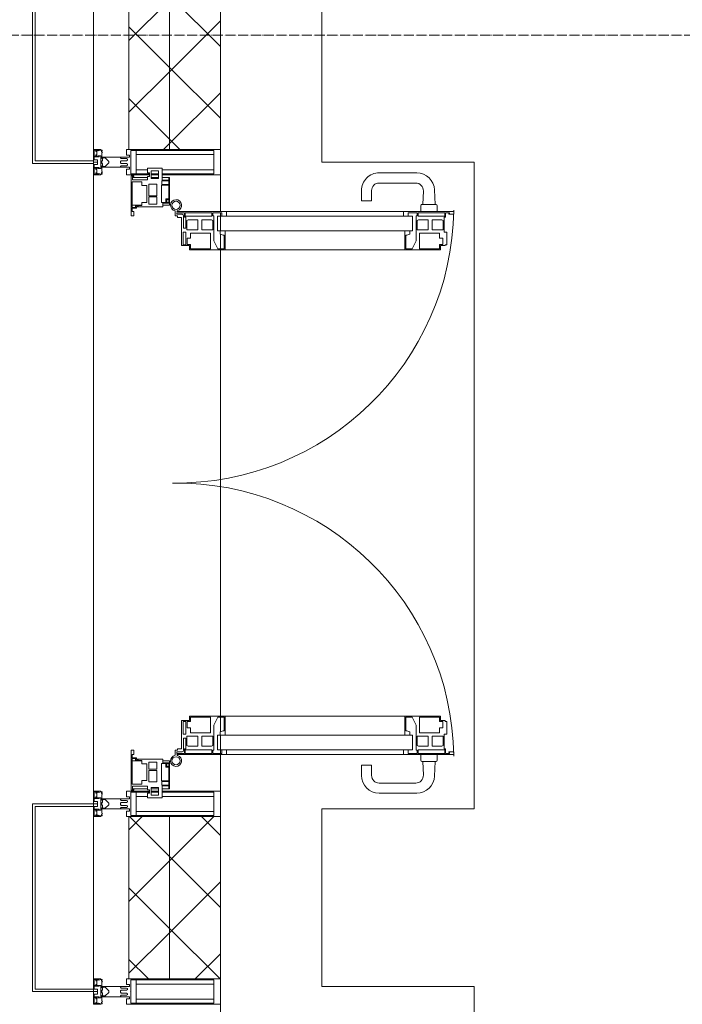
# Model space of a CAD drawing. Header units: millimetres. Extents: x 5617 to 183965, y 7718 to 172958.
# Tile 5 of 120: x 33430 to 34735, y 20290 to 22231. Entities that reach past the tile are written whole.
import ezdxf

# ---------------------------------------------------------------- set-up
doc = ezdxf.new("R2010")
doc.units = ezdxf.units.MM
doc.linetypes.add('ADSK_Линия сетки', pattern=[25, 20, -2.5, 0, -2.5])
for name, color, linetype, lineweight in [('Двери', 7, 'Continuous', 18), ('Импосты витража', 7, 'Continuous', 18), ('Колонны', 7, 'Continuous', 18), ('Оси', 7, 'Continuous', 9), ('Панели витража', 7, 'Continuous', 18), ('Перекрытия', 7, 'Continuous', 18), ('Стены разрез', 7, 'Continuous', 40), ('Стены штриховка', 7, 'Continuous', 40), ('Элементы узлов', 7, 'Continuous', 18)]:
    doc.layers.add(name, color=color, linetype=linetype, lineweight=lineweight)
pattern_1 = [(45, (0, 0), (-70.71068, 70.71068), []), (135, (0, 0), (-70.71068, -70.71068), [])]

# ---------------------------------------------------------------- blocks, each defined once
blk = doc.blocks.new('135_SLK_K4_AR_rvt-1-МКСС_К4_L05_18_600_')
at = {"layer": 'Перекрытия', "color": 254, "true_color": 0xcccccc}
for p, q in [((84049.8, 22450), (84049.8, 21950)), ((84049.8, 21950), (84349.8, 21950)), ((84349.8, 21950), (84349.8, 20675)), ((84349.8, 20675), (84049.8, 20675)), ((84049.8, 20675), (84049.8, 20325)), ((84049.8, 20325), (84349.8, 20325)), ((84349.8, 20325), (84349.8, 19050))]:
    blk.add_line(p, q, dxfattribs=at)
blk = doc.blocks.new('A_PAN_ALU_Door_Double - EXT_1_Double_EQ п-6_1-7495971-МКСС_К4_L05_18_600_')
at = {"layer": 'Двери', "color": 254, "lineweight": 5, "true_color": 0xcccccc}
for p, q in [((-535, 610.6), (-535, 710.1)), ((-535, 710.1), (-529.9, 710.1)), ((-535, 610.6), (-535, 710.1)), ((-535, 710.1), (-529.9, 710.1)), ((-532.9, 701.5), (-532.9, 693.6)), ((-531, 701.5), (-532.9, 701.5)), ((-532.9, 701.5), (-532.9, 693.6)), ((-531, 701.5), (-532.9, 701.5)), ((-531, 700.2), (-531, 701.5)), ((-531, 700.2), (-531, 701.5)), ((-529.9, 700.2), (-531, 700.2)), ((-529.9, 700.2), (-531, 700.2)), ((-529.9, 710.1), (-529.9, 700.2)), ((-529.9, 710.1), (-529.9, 700.2)), ((535, 710.1), (529.9, 710.1)), ((529.9, 710.1), (529.9, 700.2)), ((535, 710.1), (529.9, 710.1)), ((529.9, 710.1), (529.9, 700.2)), ((529.9, 700.2), (531, 700.2)), ((529.9, 700.2), (531, 700.2)), ((531, 700.2), (531, 701.5)), ((531, 701.5), (532.9, 701.5)), ((531, 700.2), (531, 701.5)), ((531, 701.5), (532.9, 701.5)), ((532.9, 701.5), (532.9, 693.6)), ((532.9, 701.5), (532.9, 693.6)), ((535, 610.6), (535, 710.1)), ((535, 610.6), (535, 710.1)), ((-532.9, 693.6), (-524.2, 693.6)), ((-532.9, 693.6), (-524.2, 693.6)), ((-532.9, 691.9), (-532.9, 639.4)), ((-525.9, 691.9), (-532.9, 691.9)), ((-532.9, 691.9), (-532.9, 639.4)), ((-525.9, 691.9), (-532.9, 691.9)), ((-525.9, 639.4), (-525.9, 691.9)), ((-525.9, 639.4), (-525.9, 691.9)), ((-524.2, 693.6), (-524.2, 690.6)), ((-524.2, 693.6), (-524.2, 690.6)), ((-524.2, 690.6), (-494.8, 690.6)), ((-524.2, 690.6), (-494.8, 690.6)), ((-517.3, 688.8), (-518.9, 686.1)), ((-517.3, 688.8), (-518.9, 686.1)), ((-518.9, 686.1), (-518.9, 667.1)), ((-518.9, 686.1), (-518.9, 667.1)), ((-499, 688.8), (-517.3, 688.8)), ((-499, 688.8), (-517.3, 688.8)), ((-499, 667.1), (-499, 688.8)), ((-499, 667.1), (-499, 688.8)), ((-494.8, 696.1), (-469.8, 696.1)), ((-494.8, 690.6), (-494.8, 696.1)), ((-494.8, 696.1), (-469.8, 696.1)), ((-494.8, 690.6), (-494.8, 696.1)), ((-482.5, 681.7), (-492.6, 681.7)), ((-482.5, 681.7), (-492.6, 681.7)), ((-492.6, 681.7), (-492.6, 642.2)), ((-492.6, 681.7), (-492.6, 642.2)), ((-482.4, 688.4), (-482.5, 681.7)), ((-482.4, 688.4), (-482.5, 681.7)), ((-470, 688.4), (-482.4, 688.4)), ((-470, 688.4), (-482.4, 688.4)), ((-470, 681.8), (-470, 688.4)), ((-470, 681.8), (-470, 688.4)), ((-461.9, 681.8), (-470, 681.8)), ((-461.9, 681.8), (-470, 681.8)), ((-469.8, 696.1), (-469.8, 693.1)), ((-469.8, 696.1), (-469.8, 693.1)), ((-469.8, 693.1), (-468.4, 693.1)), ((-469.8, 693.1), (-468.4, 693.1)), ((-468.4, 693.1), (-468.4, 683.5)), ((-468.4, 693.1), (-468.4, 683.5)), ((-468.4, 683.5), (-459.5, 683.5)), ((-468.4, 683.5), (-459.5, 683.5)), ((-461.9, 642.2), (-461.9, 681.8)), ((-461.9, 642.2), (-461.9, 681.8)), ((-459.5, 683.5), (-459.5, 613.6)), ((-459.5, 683.5), (-459.5, 613.6)), ((468.4, 683.5), (459.5, 683.5)), ((459.5, 683.5), (459.5, 613.6)), ((468.4, 683.5), (459.5, 683.5)), ((459.5, 683.5), (459.5, 613.6)), ((461.8, 642.2), (461.8, 681.8)), ((461.8, 681.8), (470, 681.8)), ((461.8, 642.2), (461.8, 681.8)), ((461.8, 681.8), (470, 681.8)), ((469.8, 693.1), (468.4, 693.1)), ((468.4, 693.1), (468.4, 683.5)), ((469.8, 693.1), (468.4, 693.1)), ((468.4, 693.1), (468.4, 683.5)), ((494.8, 696.1), (469.8, 696.1)), ((469.8, 696.1), (469.8, 693.1)), ((494.8, 696.1), (469.8, 696.1)), ((469.8, 696.1), (469.8, 693.1)), ((470, 681.8), (470, 688.4)), ((470, 688.4), (482.4, 688.4)), ((470, 681.8), (470, 688.4)), ((470, 688.4), (482.4, 688.4)), ((482.4, 688.4), (482.5, 681.7)), ((482.4, 688.4), (482.5, 681.7)), ((482.5, 681.7), (492.6, 681.7)), ((482.5, 681.7), (492.6, 681.7)), ((492.6, 681.7), (492.6, 642.2)), ((492.6, 681.7), (492.6, 642.2)), ((494.8, 690.6), (494.8, 696.1)), ((494.8, 690.6), (494.8, 696.1)), ((524.2, 690.6), (494.8, 690.6)), ((524.2, 690.6), (494.8, 690.6)), ((499, 667.1), (499, 688.8)), ((499, 688.8), (517.3, 688.8)), ((499, 667.1), (499, 688.8)), ((499, 688.8), (517.3, 688.8)), ((517.3, 688.8), (518.9, 686.1)), ((517.3, 688.8), (518.9, 686.1)), ((518.9, 686.1), (518.9, 667.1)), ((518.9, 686.1), (518.9, 667.1)), ((532.9, 693.6), (524.2, 693.6)), ((524.2, 693.6), (524.2, 690.6)), ((532.9, 693.6), (524.2, 693.6)), ((524.2, 693.6), (524.2, 690.6)), ((525.9, 639.4), (525.9, 691.9)), ((525.9, 691.9), (532.9, 691.9)), ((525.9, 639.4), (525.9, 691.9)), ((525.9, 691.9), (532.9, 691.9)), ((532.9, 691.9), (532.9, 639.4)), ((532.9, 691.9), (532.9, 639.4)), ((-518.9, 667.1), (-499, 667.1)), ((-518.9, 667.1), (-499, 667.1)), ((518.9, 667.1), (499, 667.1)), ((518.9, 667.1), (499, 667.1)), ((-518.9, 659.2), (-518.9, 640.2)), ((-499, 659.2), (-518.9, 659.2)), ((-518.9, 659.2), (-518.9, 640.2)), ((-499, 659.2), (-518.9, 659.2)), ((-499, 637.5), (-499, 659.2)), ((-499, 637.5), (-499, 659.2)), ((-492.6, 642.2), (-461.9, 642.2)), ((-492.6, 642.2), (-461.9, 642.2)), ((492.6, 642.2), (461.8, 642.2)), ((492.6, 642.2), (461.8, 642.2)), ((499, 659.2), (518.9, 659.2)), ((499, 637.5), (499, 659.2)), ((499, 659.2), (518.9, 659.2)), ((499, 637.5), (499, 659.2)), ((518.9, 659.2), (518.9, 640.2)), ((518.9, 659.2), (518.9, 640.2)), ((-535, 244.2), (-535, 628.6)), ((-532.9, 639.4), (-525.9, 639.4)), ((-532.9, 639.4), (-525.9, 639.4)), ((-532.9, 637.7), (-532.9, 619.7)), ((-526.6, 637.7), (-532.9, 637.7)), ((-532.9, 637.7), (-532.9, 619.7)), ((-526.6, 637.7), (-532.9, 637.7)), ((-526.6, 635.7), (-526.6, 637.7)), ((-526.6, 635.7), (-526.6, 637.7)), ((-477.6, 635.7), (-526.6, 635.7)), ((-477.6, 635.7), (-526.6, 635.7)), ((-525.9, 628.6), (-497.2, 628.6)), ((-525.9, 244.2), (-525.9, 628.6)), ((-518.9, 640.2), (-517.3, 637.5)), ((-518.9, 640.2), (-517.3, 637.5)), ((-517.3, 637.5), (-499, 637.5)), ((-517.3, 637.5), (-499, 637.5)), ((-497.2, 628.6), (-497.2, 244.2)), ((-497.2, 623.2), (-490.6, 623.2)), ((-497.2, 613.6), (-497.2, 623.2)), ((-497.2, 623.2), (-490.6, 623.2)), ((-497.2, 613.6), (-497.2, 623.2)), ((-490.6, 623.2), (-488.3, 617.1)), ((-490.6, 623.2), (-488.3, 617.1)), ((-461.8, 628.1), (-477.6, 635.7)), ((-461.8, 628.1), (-477.6, 635.7)), ((-461.8, 615.1), (-461.8, 628.1)), ((-461.8, 615.1), (-461.8, 628.1)), ((461.8, 628.1), (477.6, 635.7)), ((461.8, 628.1), (477.6, 635.7)), ((461.8, 615.1), (461.8, 628.1)), ((461.8, 615.1), (461.8, 628.1)), ((477.6, 635.7), (526.6, 635.7)), ((477.6, 635.7), (526.6, 635.7)), ((490.6, 623.2), (488.3, 617.1)), ((490.6, 623.2), (488.3, 617.1)), ((497.2, 623.2), (490.6, 623.2)), ((497.2, 623.2), (490.6, 623.2)), ((497.2, 628.6), (497.2, 244.2)), ((525.9, 628.6), (497.2, 628.6)), ((497.2, 613.6), (497.2, 623.2)), ((497.2, 613.6), (497.2, 623.2)), ((517.3, 637.5), (499, 637.5)), ((517.3, 637.5), (499, 637.5)), ((518.9, 640.2), (517.3, 637.5)), ((518.9, 640.2), (517.3, 637.5)), ((532.9, 639.4), (525.9, 639.4)), ((532.9, 639.4), (525.9, 639.4)), ((525.9, 244.2), (525.9, 628.6)), ((526.6, 635.7), (526.6, 637.7)), ((526.6, 637.7), (532.9, 637.7)), ((526.6, 635.7), (526.6, 637.7)), ((526.6, 637.7), (532.9, 637.7)), ((532.9, 637.7), (532.9, 619.7)), ((532.9, 637.7), (532.9, 619.7)), ((535, 244.2), (535, 628.6)), ((-525.9, 610.6), (-535, 610.6)), ((-525.9, 610.6), (-535, 610.6)), ((-532.9, 619.7), (-525.9, 619.7)), ((-532.9, 619.7), (-525.9, 619.7)), ((-525.9, 619.7), (-525.9, 610.6)), ((-525.9, 619.7), (-525.9, 610.6)), ((-459.5, 613.6), (-497.2, 613.6)), ((-459.5, 613.6), (-497.2, 613.6)), ((-488.3, 617.1), (-488.3, 615.1)), ((-488.3, 617.1), (-488.3, 615.1)), ((-488.3, 615.1), (-461.8, 615.1)), ((-488.3, 615.1), (-461.8, 615.1)), ((-459.5, 613.6), (-459.5, 259.2)), ((459.5, 613.6), (497.2, 613.6)), ((459.5, 613.6), (497.2, 613.6)), ((459.5, 613.6), (459.5, 259.2)), ((488.3, 615.1), (461.8, 615.1)), ((488.3, 615.1), (461.8, 615.1)), ((488.3, 617.1), (488.3, 615.1)), ((488.3, 617.1), (488.3, 615.1)), ((532.9, 619.7), (525.9, 619.7)), ((525.9, 619.7), (525.9, 610.6)), ((532.9, 619.7), (525.9, 619.7)), ((525.9, 619.7), (525.9, 610.6)), ((525.9, 610.6), (535, 610.6)), ((525.9, 610.6), (535, 610.6)), ((-535, 262.2), (-525.9, 262.2)), ((-535, 164.2), (-535, 262.2)), ((-532.9, 253.1), (-532.9, 235.1)), ((-525.9, 253.1), (-532.9, 253.1)), ((-525.9, 262.2), (-525.9, 253.1)), ((-497.2, 259.2), (-459.5, 259.2)), ((-497.2, 249.6), (-497.2, 259.2)), ((-488.3, 255.7), (-490.6, 249.6)), ((-488.3, 257.7), (-488.3, 255.7)), ((-461.8, 257.7), (-488.3, 257.7)), ((-461.8, 244.7), (-461.8, 257.7)), ((-459.5, 259.2), (-459.5, 189.3)), ((497.2, 259.2), (459.5, 259.2)), ((459.5, 259.2), (459.5, 189.3)), ((461.8, 244.7), (461.8, 257.7)), ((461.8, 257.7), (488.3, 257.7)), ((488.3, 257.7), (488.3, 255.7)), ((488.3, 255.7), (490.6, 249.6)), ((497.2, 249.6), (497.2, 259.2)), ((535, 262.2), (525.9, 262.2)), ((525.9, 262.2), (525.9, 253.1)), ((525.9, 253.1), (532.9, 253.1)), ((532.9, 253.1), (532.9, 235.1)), ((535, 164.2), (535, 262.2)), ((-532.9, 235.1), (-526.6, 235.1)), ((-532.9, 233.4), (-532.9, 180.9)), ((-525.9, 233.4), (-532.9, 233.4)), ((-526.6, 237), (-477.6, 237)), ((-526.6, 235.1), (-526.6, 237)), ((-525.9, 244.2), (-497.2, 244.2)), ((-525.9, 180.9), (-525.9, 233.4)), ((-517.3, 235.3), (-518.9, 232.6)), ((-499, 235.3), (-517.3, 235.3)), ((-499, 213.6), (-499, 235.3)), ((-490.6, 249.6), (-497.2, 249.6)), ((-477.6, 237), (-461.8, 244.7)), ((477.6, 237), (461.8, 244.7)), ((526.6, 237), (477.6, 237)), ((490.6, 249.6), (497.2, 249.6)), ((525.9, 244.2), (497.2, 244.2)), ((499, 213.6), (499, 235.3)), ((499, 235.3), (517.3, 235.3)), ((517.3, 235.3), (518.9, 232.6)), ((525.9, 233.4), (532.9, 233.4)), ((525.9, 180.9), (525.9, 233.4)), ((526.6, 235.1), (526.6, 237)), ((532.9, 235.1), (526.6, 235.1)), ((532.9, 233.4), (532.9, 180.9)), ((-518.9, 232.6), (-518.9, 213.6)), ((-518.9, 213.6), (-499, 213.6)), ((-492.6, 230.6), (-492.6, 191)), ((-461.9, 230.6), (-492.6, 230.6)), ((-461.9, 191), (-461.9, 230.6)), ((461.8, 191), (461.8, 230.6)), ((461.8, 230.6), (492.6, 230.6)), ((492.6, 230.6), (492.6, 191)), ((518.9, 213.6), (499, 213.6)), ((518.9, 232.6), (518.9, 213.6)), ((-518.9, 205.7), (-518.9, 186.7)), ((-499, 205.7), (-518.9, 205.7)), ((-499, 184), (-499, 205.7)), ((499, 205.7), (518.9, 205.7)), ((499, 184), (499, 205.7)), ((518.9, 205.7), (518.9, 186.7)), ((-532.9, 180.9), (-525.9, 180.9)), ((-532.9, 179.2), (-532.9, 164.2)), ((-524.2, 179.2), (-532.9, 179.2)), ((-526.8, 177.5), (-502.6, 177.5)), ((-524.2, 182.2), (-524.2, 179.2)), ((-502.6, 182.2), (-524.2, 182.2)), ((-518.9, 186.7), (-517.3, 184)), ((-517.3, 184), (-499, 184)), ((-502.6, 177.5), (-502.6, 182.2)), ((-494.8, 182.2), (-494.8, 176.7)), ((-469.8, 182.2), (-494.8, 182.2)), ((-494.8, 176.7), (-469.8, 176.7)), ((-492.6, 191), (-482.5, 191)), ((-482.5, 191), (-482.4, 184.4)), ((-482.4, 184.4), (-470, 184.4)), ((-470, 191), (-461.9, 191)), ((-470, 184.4), (-470, 191)), ((-469.8, 176.7), (-469.8, 182.2)), ((-468.4, 189.3), (-468.4, 173.3)), ((-459.5, 189.3), (-468.4, 189.3)), ((459.5, 189.3), (468.4, 189.3)), ((470, 191), (461.8, 191)), ((468.4, 189.3), (468.4, 173.3)), ((469.8, 182.2), (494.8, 182.2)), ((469.8, 176.7), (469.8, 182.2)), ((494.8, 176.7), (469.8, 176.7)), ((470, 184.4), (470, 191)), ((482.4, 184.4), (470, 184.4)), ((482.5, 191), (482.4, 184.4)), ((492.6, 191), (482.5, 191)), ((494.8, 182.2), (494.8, 176.7)), ((517.3, 184), (499, 184)), ((502.6, 177.5), (502.6, 182.2)), ((502.6, 182.2), (524.2, 182.2)), ((526.8, 177.5), (502.6, 177.5)), ((518.9, 186.7), (517.3, 184)), ((524.2, 182.2), (524.2, 179.2)), ((524.2, 179.2), (532.9, 179.2)), ((532.9, 180.9), (525.9, 180.9)), ((532.9, 179.2), (532.9, 164.2)), ((-526.4, 160.7), (-536.6, 160.7)), ((-532.9, 164.2), (-529.9, 164.2)), ((-529.9, 164.2), (-529.9, 174.5)), ((-526.4, 165.6), (-526.4, 160.7)), ((-523.7, 165.6), (-526.4, 165.6)), ((-523.7, 173.3), (-523.7, 165.6)), ((-468.4, 173.3), (-523.7, 173.3)), ((468.4, 173.3), (523.7, 173.3)), ((523.7, 173.3), (523.7, 165.6)), ((523.7, 165.6), (526.4, 165.6)), ((526.4, 165.6), (526.4, 160.7)), ((526.4, 160.7), (536.6, 160.7)), ((529.9, 164.2), (529.9, 174.5)), ((532.9, 164.2), (529.9, 164.2))]:
    blk.add_line(p, q, dxfattribs=at)
at = {"layer": 'Двери', "color": 254, "lineweight": 5, "true_color": 0xe5e5e5}
for p, q in [((-548.9, 672.9), (-577.7, 671.9)), ((-548.9, 674.8), (-548.9, 647.2)), ((-534.9, 677.3), (-546.4, 677.3)), ((534.9, 677.3), (546.4, 677.3)), ((548.9, 674.8), (548.9, 647.2)), ((548.9, 672.9), (577.7, 671.9)), ((-575.8, 650), (-548.9, 649)), ((-546.4, 644.8), (-534.9, 644.8)), ((546.4, 644.8), (534.9, 644.8)), ((575.8, 650), (548.9, 649)), ((-611.4, 636.9), (-611.4, 562.8)), ((-591.4, 562.8), (-591.4, 635)), ((591.4, 562.8), (591.4, 635)), ((611.4, 636.9), (611.4, 562.8)), ((-556.4, 547.8), (-576.4, 547.8)), ((-556.4, 527.8), (-556.4, 547.8)), ((556.4, 527.8), (556.4, 547.8)), ((556.4, 547.8), (576.3, 547.8)), ((-576.4, 527.8), (-556.4, 527.8)), ((576.3, 527.8), (556.4, 527.8))]:
    blk.add_line(p, q, dxfattribs=at)
for centre, radius, start, end in [((-547.5, 162.6), 547.5, 359.2653, 89.0204), ((547.5, 162.6), 547.5, 90.9796, 180.7347), ((-576.4, 636.9), 35, 92.1945, 180), ((-546.4, 674.8), 2.5, 90, 180), ((546.4, 674.8), 2.5, 360, 90), ((576.3, 636.9), 35, 360, 87.8055), ((-576.4, 635), 15, 87.8056, 180), ((-546.4, 647.2), 2.5, 180, 270), ((546.4, 647.2), 2.5, 270, 360), ((576.3, 635), 15, 0, 92.1944), ((-576.4, 562.8), 35, 180, 270), ((-576.4, 562.8), 15, 180, 270), ((576.3, 562.8), 35, 270, 360), ((576.3, 562.8), 15, 270, 360)]:
    blk.add_arc(centre, radius, start, end, dxfattribs=at)
at = {"layer": 'Двери', "color": 254, "lineweight": 5, "true_color": 0xcccccc}
for centre, radius, start, end in [((-526.8, 174.5), 3, 90, 180), ((526.8, 174.5), 3, 360, 90), ((-547.5, 162.7), 11, 16.047, 350.0284), ((-547.5, 162.6), 8, 90, 270), ((-547.5, 162.6), 8, 270, 90), ((-535, 166.3), 2.03, 196.0721, 270), ((535, 166.3), 2.03, 270, 343.9279), ((547.5, 162.7), 11, 189.9716, 163.953), ((547.5, 162.6), 8, 90, 270), ((547.5, 162.6), 8, 270, 90)]:
    blk.add_arc(centre, radius, start, end, dxfattribs=at)
at = {"layer": 'Панели витража', "color": 254, "lineweight": 5, "true_color": 0xcccccc}
for p, q in [((-551.5, 150), (-602.5, 150)), ((-602.5, 150), (-602.5, 148.5)), ((-602.5, 148.5), (-597.1, 148.5)), ((-602.5, 148.5), (-602.5, 135.1)), ((-597.1, 148.5), (-597.1, 135.1)), ((-595.5, 134.5), (-595.5, 148.2)), ((-595.5, 148.2), (-588.5, 148.2)), ((-588.5, 148.2), (-588.5, 134.5)), ((-587.1, 134.2), (-587.1, 148.4)), ((-587.1, 148.4), (-560.1, 148.4)), ((-560.1, 148.4), (-560.1, 142.8)), ((-560.1, 142.8), (-553.1, 142.8)), ((-558.8, 148.7), (-552.8, 148.7)), ((-558.8, 144.4), (-558.8, 148.7)), ((-552.8, 144.4), (-558.8, 144.4)), ((-553.1, 142.8), (-553.1, 134.2)), ((-552.8, 148.7), (-552.8, 144.4)), ((-551.5, 136.5), (-551.5, 150)), ((-547.5, 150), (-551.5, 150)), ((-544.5, 136.5), (-551.5, 136.5)), ((-547.5, 136.5), (-547.5, 150)), ((-544.5, 84.8), (-544.5, 136.5)), ((551.5, 136.5), (544.5, 136.5)), ((544.5, 136.5), (544.5, 84.8)), ((547.5, 150), (547.5, 136.5)), ((551.5, 150), (547.5, 150)), ((602.5, 150), (551.5, 150)), ((551.5, 150), (551.5, 136.5)), ((552.8, 144.4), (552.8, 148.7)), ((552.8, 148.7), (558.8, 148.7)), ((558.8, 144.4), (552.8, 144.4)), ((553.1, 134.2), (553.1, 142.8)), ((553.1, 142.8), (560.1, 142.8)), ((558.8, 148.7), (558.8, 144.4)), ((560.1, 142.8), (560.1, 148.4)), ((560.1, 148.4), (587.1, 148.4)), ((587.1, 148.4), (587.1, 134.2)), ((588.5, 148.2), (595.5, 148.2)), ((588.5, 134.5), (588.5, 148.2)), ((595.5, 148.2), (595.5, 134.5)), ((597.1, 135.1), (597.1, 148.5)), ((597.1, 148.5), (602.5, 148.5)), ((602.5, 148.5), (602.5, 150)), ((602.5, 135.1), (602.5, 148.5)), ((-597.1, 135.1), (-620.5, 135.1)), ((-620.5, 135.1), (-620.5, 106.6)), ((-615.4, 113.4), (-615.4, 128.4)), ((-615.4, 128.4), (-600.4, 128.4)), ((-602.5, 128.4), (-602.5, 113.4)), ((-600.4, 128.4), (-600.4, 113.4)), ((-588.5, 134.5), (-595.5, 134.5)), ((-589.1, 108.8), (-589.1, 125)), ((-589.1, 125), (-566.4, 125)), ((-553.1, 134.2), (-587.1, 134.2)), ((-566.4, 125), (-566.4, 108.8)), ((-564.2, 108.8), (-564.2, 125)), ((-564.2, 125), (-549.9, 125)), ((-549.9, 125), (-549.9, 108.8)), ((549.9, 125), (564.2, 125)), ((549.9, 108.8), (549.9, 125)), ((587.1, 134.2), (553.1, 134.2)), ((564.2, 125), (564.2, 108.8)), ((566.4, 125), (589.1, 125)), ((566.4, 108.8), (566.4, 125)), ((595.5, 134.5), (588.5, 134.5)), ((589.1, 125), (589.1, 108.8)), ((620.5, 135.1), (597.1, 135.1)), ((600.4, 128.4), (615.4, 128.4)), ((600.4, 113.4), (600.4, 128.4)), ((602.5, 113.4), (602.5, 128.4)), ((615.4, 128.4), (615.4, 113.4)), ((620.5, 106.6), (620.5, 135.1)), ((-620.5, 106.6), (-611.5, 106.6)), ((-600.4, 113.4), (-615.4, 113.4)), ((-611.5, 106.6), (-611.5, 110.1)), ((-611.5, 110.1), (-604.5, 110.1)), ((-604.5, 110.1), (-604.5, 106.6)), ((-604.5, 106.6), (-597.5, 106.6)), ((-602.5, 106.6), (-602.5, 76.7)), ((-597.5, 106.6), (-597.5, 76.7)), ((-566.4, 108.8), (-589.1, 108.8)), ((-586.5, 95.5), (-586.5, 105)), ((-586.5, 105), (-553.3, 105)), ((-549.9, 108.8), (-564.2, 108.8)), ((-553.3, 105), (-553.3, 95.5)), ((564.2, 108.8), (549.9, 108.8)), ((553.3, 95.5), (553.3, 105)), ((553.3, 105), (586.5, 105)), ((589.1, 108.8), (566.4, 108.8)), ((586.5, 105), (586.5, 95.5)), ((597.5, 76.7), (597.5, 106.6)), ((597.5, 106.6), (604.5, 106.6)), ((615.4, 113.4), (600.4, 113.4)), ((602.5, 76.7), (602.5, 106.6)), ((604.5, 106.6), (604.5, 110.1)), ((604.5, 110.1), (611.5, 110.1)), ((611.5, 110.1), (611.5, 106.6)), ((611.5, 106.6), (620.5, 106.6)), ((-604, 79.5), (-605.5, 79.5)), ((-605.5, 79.5), (-605.5, 74.5)), ((-604, 76.7), (-604, 79.5)), ((-593.7, 76.3), (-593.7, 95.5)), ((-593.7, 95.5), (-586.5, 95.5)), ((-553.3, 95.5), (-547, 95.5)), ((-547.5, 76.2), (-547.5, 95.5)), ((-547, 95.5), (-547, 89)), ((-547, 89), (-546.2, 88.2)), ((-546.2, 88.2), (-546.2, 83.1)), ((-546.2, 83.1), (-543.2, 83.1)), ((-541.5, 84.8), (-544.5, 84.8)), ((-543.2, 83.1), (-543.2, 76.3)), ((-541.5, 76.5), (-541.5, 84.8)), ((-526.5, 79.5), (-535.1, 79.5)), ((-535.1, 79.5), (-535.1, 76.5)), ((-526.5, 74.5), (-526.5, 79.5)), ((535.1, 79.5), (526.5, 79.5)), ((526.5, 79.5), (526.5, 74.5)), ((535.1, 76.5), (535.1, 79.5)), ((544.5, 84.8), (541.5, 84.8)), ((541.5, 84.8), (541.5, 76.5)), ((543.2, 76.3), (543.2, 83.1)), ((543.2, 83.1), (546.2, 83.1)), ((546.2, 88.2), (547, 89)), ((546.2, 83.1), (546.2, 88.2)), ((547, 89), (547, 95.5)), ((547, 95.5), (553.3, 95.5)), ((547.5, 95.5), (547.5, 76.2)), ((586.5, 95.5), (593.7, 95.5)), ((593.7, 95.5), (593.7, 76.3)), ((605.5, 79.5), (604, 79.5)), ((604, 79.5), (604, 76.7)), ((605.5, 74.5), (605.5, 79.5)), ((-605.5, 74.5), (-526.5, 74.5)), ((-597.5, 76.7), (-604, 76.7)), ((-543.2, 76.3), (-593.7, 76.3)), ((-535.1, 76.5), (-541.5, 76.5)), ((526.5, 74.5), (605.5, 74.5)), ((541.5, 76.5), (535.1, 76.5)), ((593.7, 76.3), (543.2, 76.3)), ((604, 76.7), (597.5, 76.7))]:
    blk.add_line(p, q, dxfattribs=at)
blk = doc.blocks.new('Rectangular Mullion - R_StandardFrame_50Wx250H-5814808-МКСС_К4_L05_18_600_')
at = {"layer": 'Импосты витража', "color": 254, "lineweight": 5, "true_color": 0xcccccc}
for p, q in [((83600, 21952.5), (83600, 22447.5)), ((83850, 22425), (83850, 22450)), ((83850, 21950), (83850, 21975))]:
    blk.add_line(p, q, dxfattribs=at)
blk = doc.blocks.new('Rectangular Mullion - 50Wx250H-V48-МКСС_К4_L05_18_600_')
at = {"layer": 'Элементы узлов', "color": 254, "lineweight": 5, "true_color": 0xcccccc}
for p, q in [((-25, 65.2), (-25, 250)), ((-25, 250), (0, 250)), ((-23, 237.3), (0, 237.3)), ((-23, 237.3), (-23, 73.6)), ((-14.9, 84), (-14.9, 237.3)), ((25, 250), (0, 250)), ((23, 237.3), (0, 237.3)), ((14.9, 135.1), (14.9, 237.3)), ((23, 237.3), (23, 135.1)), ((25, 135.1), (25, 250)), ((23, 128.4), (23, 113.4)), ((25, 113.4), (25, 128.4)), ((14.9, 84), (14.9, 106.6)), ((23, 110.1), (23, 73.6)), ((25, 65.2), (25, 110.1)), ((0, 84), (-23, 84)), ((0, 84), (23, 84)), ((-14, 65.2), (-25, 65.2)), ((-0.5, 73.6), (-23, 73.6)), ((-14, 71.3), (-14, 65.2)), ((-10, 71.3), (-14, 71.3)), ((-10, 53), (-10, 71.3)), ((-7, 65.2), (-5.9, 67.3)), ((-7, 65.2), (-7, 54.7)), ((-4.1, 67.3), (-5.9, 67.3)), ((-4.1, 67.3), (-2.9, 65.1)), ((-2.9, 65.1), (-2.9, 54.6)), ((0.5, 73.6), (23, 73.6)), ((4.1, 67.3), (2.9, 65.1)), ((2.9, 65.1), (2.9, 54.6)), ((4.1, 67.3), (5.9, 67.3)), ((7, 65.2), (5.9, 67.3)), ((7, 65.2), (7, 54.7)), ((10, 71.3), (14, 71.3)), ((10, 53), (10, 71.3)), ((14, 71.3), (14, 65.2)), ((14, 65.2), (25, 65.2)), ((-8.7, 53), (-10, 53)), ((-10, 53), (-10, 17)), ((-8.7, 53), (-7, 54.7)), ((-1.3, 53), (-2.9, 54.6)), ((0, 53), (-1.3, 53)), ((0, 53), (1.3, 53)), ((1.3, 53), (2.9, 54.6)), ((8.7, 53), (7, 54.7)), ((8.7, 53), (10, 53)), ((10, 53), (10, 17)), ((-8.5, 23), (-1.5, 30)), ((-8.5, 18.5), (-8.5, 23)), ((-1.5, 30), (0, 30)), ((1.5, 30), (0, 30)), ((8.5, 23), (1.5, 30)), ((8.5, 18.5), (8.5, 23)), ((-23.8, 14.6), (-25, 14.2)), ((-25, 0), (-25, 14.2)), ((-22.3, 17), (-23.8, 17)), ((-23.8, 17), (-23.8, 14.6)), ((-22.5, 10.6), (-23.8, 14.6)), ((-22.5, 10.6), (-23.7, 9.9)), ((-23.7, 1.3), (-23.7, 9.9)), ((-23.7, 1.3), (-11.8, 1.3)), ((-23.2, 10.2), (-22.5, 8)), ((-22.5, 8), (-22.5, 4.5)), ((-21.3, 4.5), (-22.5, 4.5)), ((-22.3, 17), (-22.3, 16)), ((-22.3, 16), (-21.3, 16)), ((-19, 17.6), (-21.3, 16)), ((-21.3, 4.5), (-21.3, 6.5)), ((-21.3, 6.5), (-14.2, 6.5)), ((-18.4, 16.6), (-19, 17.6)), ((-7.4, 16.6), (-18.4, 16.6)), ((-14.2, 6.5), (-14.2, 4.5)), ((-13.2, 4.5), (-14.2, 4.5)), ((-13.2, 4.5), (-12.2, 7.2)), ((-12.7, 7.6), (-11.3, 11.4)), ((-12.7, 7.6), (-11.8, 6.9)), ((-12.2, 9), (-12.2, 14.8)), ((-12.2, 14.8), (0, 14.8)), ((-11.8, 1.3), (-11.8, 6.9)), ((-10.5, 11.2), (-11.3, 11.4)), ((-10.5, 1.5), (-10.5, 11.2)), ((-4.8, 1.5), (-10.5, 1.5)), ((-10, 17), (-7.5, 17)), ((-7.5, 18.5), (-8.5, 18.5)), ((-7.5, 17), (-7.5, 18.5)), ((-7.4, 18), (-7.4, 16.6)), ((-2.6, 18), (-7.4, 18)), ((0, 8), (-4.8, 8)), ((-4.8, 1.5), (-4.8, 8)), ((-2.6, 18), (-2.6, 16.8)), ((-2.6, 16.8), (0, 16.8)), ((2.6, 16.8), (0, 16.8)), ((0, 14.8), (0, 16.8)), ((0, 14.8), (0, 16.8)), ((12.2, 14.8), (0, 14.8)), ((0, 0), (0, 8)), ((0, 8), (4.8, 8)), ((0, 0), (0, 8)), ((2.6, 18), (2.6, 16.8)), ((2.6, 18), (7.4, 18)), ((4.8, 1.5), (4.8, 8)), ((4.8, 1.5), (10.5, 1.5)), ((7.4, 18), (7.4, 16.6)), ((7.4, 16.6), (18.4, 16.6)), ((7.5, 18.5), (8.5, 18.5)), ((7.5, 17), (7.5, 18.5)), ((10, 17), (7.5, 17)), ((10.5, 11.2), (11.3, 11.4)), ((10.5, 1.5), (10.5, 11.2)), ((12.7, 7.6), (11.3, 11.4)), ((12.7, 7.6), (11.8, 6.9)), ((11.8, 1.3), (11.8, 6.9)), ((23.7, 1.3), (11.8, 1.3)), ((12.2, 9), (12.2, 14.8)), ((13.2, 4.5), (12.2, 7.2)), ((13.2, 4.5), (14.2, 4.5)), ((21.3, 6.5), (14.2, 6.5)), ((14.2, 6.5), (14.2, 4.5)), ((18.4, 16.6), (19, 17.6)), ((19, 17.6), (21.3, 16)), ((22.3, 16), (21.3, 16)), ((21.3, 4.5), (21.3, 6.5)), ((21.3, 4.5), (22.5, 4.5)), ((22.3, 17), (22.3, 16)), ((22.3, 17), (23.8, 17)), ((22.5, 10.6), (23.8, 14.6)), ((22.5, 10.6), (23.7, 9.9)), ((23.2, 10.2), (22.5, 8)), ((22.5, 8), (22.5, 4.5)), ((23.7, 1.3), (23.7, 9.9)), ((23.8, 17), (23.8, 14.6)), ((23.8, 14.6), (25, 14.2)), ((25, 0), (25, 14.2)), ((-25, 0), (0, 0)), ((25, 0), (0, 0))]:
    blk.add_line(p, q, dxfattribs=at)
for centre, start, end in [((-0.5, 73.1), 360, 90), ((0.5, 73.1), 90, 180)]:
    blk.add_arc(centre, 0.5, start, end, dxfattribs=at)
blk = doc.blocks.new('Rectangular Mullion - R_StandardFrame_50Wx250H-4674740-МКСС_К4_L05_18_600_')
at = {"layer": 'Импосты витража', "color": 254, "lineweight": 5, "true_color": 0xcccccc}
for p, q in [((83600, 20320), (83600, 20680)), ((83850, 20660), (83850, 20685)), ((83850, 20315), (83850, 20340))]:
    blk.add_line(p, q, dxfattribs=at)
blk = doc.blocks.new('Rectangular Mullion - 50Wx250H-V49-МКСС_К4_L05_18_600_')
at = {"layer": 'Элементы узлов', "color": 254, "lineweight": 5, "true_color": 0xcccccc}
for p, q in [((-25, 135.1), (-25, 250)), ((-25, 250), (0, 250)), ((-23, 237.3), (0, 237.3)), ((-23, 237.3), (-23, 135.1)), ((-14.9, 135.1), (-14.9, 237.3)), ((25, 250), (0, 250)), ((23, 237.3), (0, 237.3)), ((14.9, 84), (14.9, 237.3)), ((23, 237.3), (23, 73.6)), ((25, 65.2), (25, 250)), ((-25, 113.4), (-25, 128.4)), ((-23, 128.4), (-23, 113.4)), ((-25, 65.2), (-25, 110.1)), ((-23, 110.1), (-23, 73.6)), ((-14.9, 84), (-14.9, 106.6)), ((0, 84), (-23, 84)), ((0, 84), (23, 84)), ((-14, 65.2), (-25, 65.2)), ((-0.5, 73.6), (-23, 73.6)), ((-14, 71.3), (-14, 65.2)), ((-10, 71.3), (-14, 71.3)), ((-10, 53), (-10, 71.3)), ((-7, 65.2), (-5.9, 67.3)), ((-7, 65.2), (-7, 54.7)), ((-4.1, 67.3), (-5.9, 67.3)), ((-4.1, 67.3), (-2.9, 65.1)), ((-2.9, 65.1), (-2.9, 54.6)), ((0.5, 73.6), (23, 73.6)), ((4.1, 67.3), (2.9, 65.1)), ((2.9, 65.1), (2.9, 54.6)), ((4.1, 67.3), (5.9, 67.3)), ((7, 65.2), (5.9, 67.3)), ((7, 65.2), (7, 54.7)), ((10, 71.3), (14, 71.3)), ((10, 53), (10, 71.3)), ((14, 71.3), (14, 65.2)), ((14, 65.2), (25, 65.2)), ((-8.7, 53), (-10, 53)), ((-10, 53), (-10, 17)), ((-8.7, 53), (-7, 54.7)), ((-1.3, 53), (-2.9, 54.6)), ((0, 53), (-1.3, 53)), ((0, 53), (1.3, 53)), ((1.3, 53), (2.9, 54.6)), ((8.7, 53), (7, 54.7)), ((8.7, 53), (10, 53)), ((10, 53), (10, 17)), ((-8.5, 23), (-1.5, 30)), ((-8.5, 18.5), (-8.5, 23)), ((-1.5, 30), (0, 30)), ((1.5, 30), (0, 30)), ((8.5, 23), (1.5, 30)), ((8.5, 18.5), (8.5, 23)), ((-23.8, 14.6), (-25, 14.2)), ((-25, 0), (-25, 14.2)), ((-22.3, 17), (-23.8, 17)), ((-23.8, 17), (-23.8, 14.6)), ((-22.5, 10.6), (-23.8, 14.6)), ((-22.5, 10.6), (-23.7, 9.9)), ((-23.7, 1.3), (-23.7, 9.9)), ((-23.7, 1.3), (-11.8, 1.3)), ((-23.2, 10.2), (-22.5, 8)), ((-22.5, 8), (-22.5, 4.5)), ((-21.3, 4.5), (-22.5, 4.5)), ((-22.3, 17), (-22.3, 16)), ((-22.3, 16), (-21.3, 16)), ((-19, 17.6), (-21.3, 16)), ((-21.3, 4.5), (-21.3, 6.5)), ((-21.3, 6.5), (-14.2, 6.5)), ((-18.4, 16.6), (-19, 17.6)), ((-7.4, 16.6), (-18.4, 16.6)), ((-14.2, 6.5), (-14.2, 4.5)), ((-13.2, 4.5), (-14.2, 4.5)), ((-13.2, 4.5), (-12.2, 7.2)), ((-12.7, 7.6), (-11.3, 11.4)), ((-12.7, 7.6), (-11.8, 6.9)), ((-12.2, 9), (-12.2, 14.8)), ((-12.2, 14.8), (0, 14.8)), ((-11.8, 1.3), (-11.8, 6.9)), ((-10.5, 11.2), (-11.3, 11.4)), ((-10.5, 1.5), (-10.5, 11.2)), ((-4.8, 1.5), (-10.5, 1.5)), ((-10, 17), (-7.5, 17)), ((-7.5, 18.5), (-8.5, 18.5)), ((-7.5, 17), (-7.5, 18.5)), ((-7.4, 18), (-7.4, 16.6)), ((-2.6, 18), (-7.4, 18)), ((0, 8), (-4.8, 8)), ((-4.8, 1.5), (-4.8, 8)), ((-2.6, 18), (-2.6, 16.8)), ((-2.6, 16.8), (0, 16.8)), ((2.6, 16.8), (0, 16.8)), ((0, 14.8), (0, 16.8)), ((0, 14.8), (0, 16.8)), ((12.2, 14.8), (0, 14.8)), ((0, 0), (0, 8)), ((0, 8), (4.8, 8)), ((0, 0), (0, 8)), ((2.6, 18), (2.6, 16.8)), ((2.6, 18), (7.4, 18)), ((4.8, 1.5), (4.8, 8)), ((4.8, 1.5), (10.5, 1.5)), ((7.4, 18), (7.4, 16.6)), ((7.4, 16.6), (18.4, 16.6)), ((7.5, 18.5), (8.5, 18.5)), ((7.5, 17), (7.5, 18.5)), ((10, 17), (7.5, 17)), ((10.5, 11.2), (11.3, 11.4)), ((10.5, 1.5), (10.5, 11.2)), ((12.7, 7.6), (11.3, 11.4)), ((12.7, 7.6), (11.8, 6.9)), ((11.8, 1.3), (11.8, 6.9)), ((23.7, 1.3), (11.8, 1.3)), ((12.2, 9), (12.2, 14.8)), ((13.2, 4.5), (12.2, 7.2)), ((13.2, 4.5), (14.2, 4.5)), ((21.3, 6.5), (14.2, 6.5)), ((14.2, 6.5), (14.2, 4.5)), ((18.4, 16.6), (19, 17.6)), ((19, 17.6), (21.3, 16)), ((22.3, 16), (21.3, 16)), ((21.3, 4.5), (21.3, 6.5)), ((21.3, 4.5), (22.5, 4.5)), ((22.3, 17), (22.3, 16)), ((22.3, 17), (23.8, 17)), ((22.5, 10.6), (23.8, 14.6)), ((22.5, 10.6), (23.7, 9.9)), ((23.2, 10.2), (22.5, 8)), ((22.5, 8), (22.5, 4.5)), ((23.7, 1.3), (23.7, 9.9)), ((23.8, 17), (23.8, 14.6)), ((23.8, 14.6), (25, 14.2)), ((25, 0), (25, 14.2)), ((-25, 0), (0, 0)), ((25, 0), (0, 0))]:
    blk.add_line(p, q, dxfattribs=at)
for centre, start, end in [((-0.5, 73.1), 360, 90), ((0.5, 73.1), 90, 180)]:
    blk.add_arc(centre, 0.5, start, end, dxfattribs=at)
blk = doc.blocks.new('Rectangular Mullion - R_StandardFrame_50Wx250H-5822618-МКСС_К4_L05_18_600_')
at = {"layer": 'Импосты витража', "color": 254, "lineweight": 5, "true_color": 0xcccccc}
for p, q in [((83600, 20290), (83600, 20315)), ((83850, 19050), (83850, 20315)), ((83600, 19052.5), (83600, 19075))]:
    blk.add_line(p, q, dxfattribs=at)
blk = doc.blocks.new('Rectangular Mullion - 50Wx250H-2623690-МКСС_К4_L05_18_600_')
at = {"layer": 'Элементы узлов', "color": 254, "lineweight": 5, "true_color": 0xcccccc}
for p, q in [((-25, 65.2), (-25, 250)), ((-25, 250), (0, 250)), ((-23, 237.3), (0, 237.3)), ((-23, 237.3), (-23, 73.6)), ((-14.9, 84), (-14.9, 237.3)), ((25, 250), (0, 250)), ((23, 237.3), (0, 237.3)), ((14.9, 84), (14.9, 237.3)), ((23, 237.3), (23, 73.6)), ((25, 65.2), (25, 250)), ((0, 84), (-23, 84)), ((0, 84), (23, 84)), ((-14, 65.2), (-25, 65.2)), ((-0.5, 73.6), (-23, 73.6)), ((-14, 71.3), (-14, 65.2)), ((-10, 71.3), (-14, 71.3)), ((-10, 53), (-10, 71.3)), ((-7, 65.2), (-5.9, 67.3)), ((-7, 65.2), (-7, 54.7)), ((-4.1, 67.3), (-5.9, 67.3)), ((-4.1, 67.3), (-2.9, 65.1)), ((-2.9, 65.1), (-2.9, 54.6)), ((0.5, 73.6), (23, 73.6)), ((4.1, 67.3), (2.9, 65.1)), ((2.9, 65.1), (2.9, 54.6)), ((4.1, 67.3), (5.9, 67.3)), ((7, 65.2), (5.9, 67.3)), ((7, 65.2), (7, 54.7)), ((10, 71.3), (14, 71.3)), ((10, 53), (10, 71.3)), ((14, 71.3), (14, 65.2)), ((14, 65.2), (25, 65.2)), ((-8.7, 53), (-10, 53)), ((-10, 53), (-10, 17)), ((-8.7, 53), (-7, 54.7)), ((-1.3, 53), (-2.9, 54.6)), ((0, 53), (-1.3, 53)), ((0, 53), (1.3, 53)), ((1.3, 53), (2.9, 54.6)), ((8.7, 53), (7, 54.7)), ((8.7, 53), (10, 53)), ((10, 53), (10, 17)), ((-8.5, 23), (-1.5, 30)), ((-8.5, 18.5), (-8.5, 23)), ((-1.5, 30), (0, 30)), ((1.5, 30), (0, 30)), ((8.5, 23), (1.5, 30)), ((8.5, 18.5), (8.5, 23)), ((-23.8, 14.6), (-25, 14.2)), ((-25, 0), (-25, 14.2)), ((-22.3, 17), (-23.8, 17)), ((-23.8, 17), (-23.8, 14.6)), ((-22.5, 10.6), (-23.8, 14.6)), ((-22.5, 10.6), (-23.7, 9.9)), ((-23.7, 1.3), (-23.7, 9.9)), ((-23.7, 1.3), (-11.8, 1.3)), ((-23.2, 10.2), (-22.5, 8)), ((-22.5, 8), (-22.5, 4.5)), ((-21.3, 4.5), (-22.5, 4.5)), ((-22.3, 17), (-22.3, 16)), ((-22.3, 16), (-21.3, 16)), ((-19, 17.6), (-21.3, 16)), ((-21.3, 4.5), (-21.3, 6.5)), ((-21.3, 6.5), (-14.2, 6.5)), ((-18.4, 16.6), (-19, 17.6)), ((-7.4, 16.6), (-18.4, 16.6)), ((-14.2, 6.5), (-14.2, 4.5)), ((-13.2, 4.5), (-14.2, 4.5)), ((-13.2, 4.5), (-12.2, 7.2)), ((-12.7, 7.6), (-11.3, 11.4)), ((-12.7, 7.6), (-11.8, 6.9)), ((-12.2, 9), (-12.2, 14.8)), ((-12.2, 14.8), (0, 14.8)), ((-11.8, 1.3), (-11.8, 6.9)), ((-10.5, 11.2), (-11.3, 11.4)), ((-10.5, 1.5), (-10.5, 11.2)), ((-4.8, 1.5), (-10.5, 1.5)), ((-10, 17), (-7.5, 17)), ((-7.5, 18.5), (-8.5, 18.5)), ((-7.5, 17), (-7.5, 18.5)), ((-7.4, 18), (-7.4, 16.6)), ((-2.6, 18), (-7.4, 18)), ((0, 8), (-4.8, 8)), ((-4.8, 1.5), (-4.8, 8)), ((-2.6, 18), (-2.6, 16.8)), ((-2.6, 16.8), (0, 16.8)), ((2.6, 16.8), (0, 16.8)), ((0, 14.8), (0, 16.8)), ((0, 14.8), (0, 16.8)), ((12.2, 14.8), (0, 14.8)), ((0, 0), (0, 8)), ((0, 8), (4.8, 8)), ((0, 0), (0, 8)), ((2.6, 18), (2.6, 16.8)), ((2.6, 18), (7.4, 18)), ((4.8, 1.5), (4.8, 8)), ((4.8, 1.5), (10.5, 1.5)), ((7.4, 18), (7.4, 16.6)), ((7.4, 16.6), (18.4, 16.6)), ((7.5, 18.5), (8.5, 18.5)), ((7.5, 17), (7.5, 18.5)), ((10, 17), (7.5, 17)), ((10.5, 11.2), (11.3, 11.4)), ((10.5, 1.5), (10.5, 11.2)), ((12.7, 7.6), (11.3, 11.4)), ((12.7, 7.6), (11.8, 6.9)), ((11.8, 1.3), (11.8, 6.9)), ((23.7, 1.3), (11.8, 1.3)), ((12.2, 9), (12.2, 14.8)), ((13.2, 4.5), (12.2, 7.2)), ((13.2, 4.5), (14.2, 4.5)), ((21.3, 6.5), (14.2, 6.5)), ((14.2, 6.5), (14.2, 4.5)), ((18.4, 16.6), (19, 17.6)), ((19, 17.6), (21.3, 16)), ((22.3, 16), (21.3, 16)), ((21.3, 4.5), (21.3, 6.5)), ((21.3, 4.5), (22.5, 4.5)), ((22.3, 17), (22.3, 16)), ((22.3, 17), (23.8, 17)), ((22.5, 10.6), (23.8, 14.6)), ((22.5, 10.6), (23.7, 9.9)), ((23.2, 10.2), (22.5, 8)), ((22.5, 8), (22.5, 4.5)), ((23.7, 1.3), (23.7, 9.9)), ((23.8, 17), (23.8, 14.6)), ((23.8, 14.6), (25, 14.2)), ((25, 0), (25, 14.2)), ((-25, 0), (0, 0)), ((25, 0), (0, 0))]:
    blk.add_line(p, q, dxfattribs=at)
for centre, start, end in [((-0.5, 73.1), 360, 90), ((0.5, 73.1), 90, 180)]:
    blk.add_arc(centre, 0.5, start, end, dxfattribs=at)
blk = doc.blocks.new('A_SLK_PAN_Type1 - Прямой тип панели-6537291-МКСС_К4_L05_18_600_')
at = {"layer": 'Колонны', "color": 254, "lineweight": 5, "true_color": 0xcccccc}
for p, q in [((-252.5, 120), (252.5, 120)), ((-252.5, 0), (-252.5, 120)), ((252.5, 120), (252.5, 0)), ((-247.5, 115), (-247.5, 0)), ((247.5, 115), (-247.5, 115)), ((247.5, 0), (247.5, 115)), ((-247.5, 0), (-252.5, 0)), ((252.5, 0), (247.5, 0))]:
    blk.add_line(p, q, dxfattribs=at)
blk = doc.blocks.new('A_SLK_PAN_Type1 - Прямой тип панели-6537292-МКСС_К4_L05_18_600_')
at = {"layer": 'Колонны', "color": 254, "lineweight": 5, "true_color": 0xcccccc}
for p, q in [((-185, 120), (185, 120)), ((-185, 0), (-185, 120)), ((185, 120), (185, 0)), ((-180, 115), (-180, 0)), ((180, 115), (-180, 115)), ((180, 0), (180, 115)), ((-180, 0), (-185, 0)), ((185, 0), (180, 0))]:
    blk.add_line(p, q, dxfattribs=at)
blk = doc.blocks.new('Rectangular Mullion - R_StandardFrame_50Wx250H-V101-МКСС_К4_L05_18_600_')
at = {"layer": 'Импосты витража', "color": 254, "lineweight": 5, "true_color": 0xcccccc}
for p, q in [((83600, 20685), (83600, 21947.5)), ((83850, 21852.5), (83850, 21950)), ((83850, 21814.7), (83850, 21850.4)), ((83850, 21779.3), (83850, 21807.9)), ((83850, 20858), (83850, 21777)), ((83850, 20827.1), (83850, 20855.7)), ((83850, 20784.6), (83850, 20820.3)), ((83850, 20685), (83850, 20782.5))]:
    blk.add_line(p, q, dxfattribs=at)
blk = doc.blocks.new('135_SLK_K4_AR_FCD_rvt-1-МКСС_К4_L05_18_600_')
at = {"layer": 'Стены разрез', "lineweight": 5, "true_color": 0xcccccc}
h = blk.add_hatch(dxfattribs=at)
h.set_pattern_fill('FP_4', color=254, style=0, pattern_type=2)
h.set_pattern_definition(pattern_1)
h.paths.add_polyline_path([(83750, 21975), (83750, 22425), (83670, 22425), (83670, 21975)])
h = blk.add_hatch(dxfattribs=at)
h.set_pattern_fill('FP_4', color=254, style=0, pattern_type=2)
h.set_pattern_definition(pattern_1)
h.paths.add_polyline_path([(83850, 21975), (83850, 22425), (83750, 22425), (83750, 21975)])
h = blk.add_hatch(dxfattribs=at)
h.set_pattern_fill('FP_4', color=254, style=0, pattern_type=2)
h.set_pattern_definition(pattern_1)
h.paths.add_polyline_path([(83750, 20340), (83750, 20660), (83670, 20660), (83670, 20340)])
h = blk.add_hatch(dxfattribs=at)
h.set_pattern_fill('FP_4', color=254, style=0, pattern_type=2)
h.set_pattern_definition(pattern_1)
h.paths.add_polyline_path([(83850, 20340), (83850, 20660), (83750, 20660), (83750, 20340)])
at = {"layer": 'Стены разрез', "color": 254, "lineweight": 9, "true_color": 0xcccccc}
for p, q in [((83670, 22425), (83670, 21975)), ((83850, 21975), (83850, 22425)), ((83670, 21975), (83850, 21975)), ((83670, 20660), (83670, 20340)), ((83850, 20660), (83670, 20660)), ((83850, 20340), (83850, 20660)), ((83670, 20340), (83850, 20340))]:
    blk.add_line(p, q, dxfattribs=at)
at = {"layer": 'Стены штриховка', "color": 254, "lineweight": 9, "true_color": 0xcccccc}
for p, q in [((83750, 21975), (83750, 22425)), ((83750, 20340), (83750, 20660))]:
    blk.add_line(p, q, dxfattribs=at)
at = {"layer": 'Импосты витража', "color": 254, "lineweight": 5, "true_color": 0xcccccc}
for name in ['Rectangular Mullion - R_StandardFrame_50Wx250H-5814808-МКСС_К4_L05_18_600_', 'Rectangular Mullion - R_StandardFrame_50Wx250H-V101-МКСС_К4_L05_18_600_', 'Rectangular Mullion - R_StandardFrame_50Wx250H-4674740-МКСС_К4_L05_18_600_', 'Rectangular Mullion - R_StandardFrame_50Wx250H-5822618-МКСС_К4_L05_18_600_']:
    blk.add_blockref(name, (0, 0), dxfattribs=at)
at = {"layer": 'Импосты витража', "color": 254, "lineweight": 5, "true_color": 0xcccccc, "rotation": 270}
for name, p in [('Rectangular Mullion - 50Wx250H-V48-МКСС_К4_L05_18_600_', (83600, 21950)), ('Rectangular Mullion - 50Wx250H-V49-МКСС_К4_L05_18_600_', (83600, 20685)), ('Rectangular Mullion - 50Wx250H-2623690-МКСС_К4_L05_18_600_', (83600, 20315))]:
    blk.add_blockref(name, p, dxfattribs=at)
at = {"layer": 'Колонны', "color": 254, "lineweight": 5, "true_color": 0xcccccc, "rotation": 89.99999999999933}
for name, p in [('A_SLK_PAN_Type1 - Прямой тип панели-6537291-МКСС_К4_L05_18_600_', (83600, 22200)), ('A_SLK_PAN_Type1 - Прямой тип панели-6537292-МКСС_К4_L05_18_600_', (83600, 20500))]:
    blk.add_blockref(name, p, dxfattribs=at)
at = {"layer": 'Панели витража', "color": 254, "lineweight": 5, "true_color": 0xcccccc, "rotation": 270}
blk.add_blockref('A_PAN_ALU_Door_Double - EXT_1_Double_EQ п-6_1-7495971-МКСС_К4_L05_18_600_', (83600, 21317.5), dxfattribs=at)

msp = doc.modelspace()

# ---------------------------------------------------------------- linework, layer by layer
at = {"layer": 'Оси', "linetype": 'ADSK_Линия сетки'}
msp.add_line((86966.3, 22200), (26901, 22200), dxfattribs=at)

# ---------------------------------------------------------------- block references
at = {"lineweight": 5}
for name in ['135_SLK_K4_AR_FCD_rvt-1-МКСС_К4_L05_18_600_', '135_SLK_K4_AR_rvt-1-МКСС_К4_L05_18_600_']:
    msp.add_blockref(name, (-50025.2, 0), dxfattribs=at)

doc.saveas('drawing.dxf')
